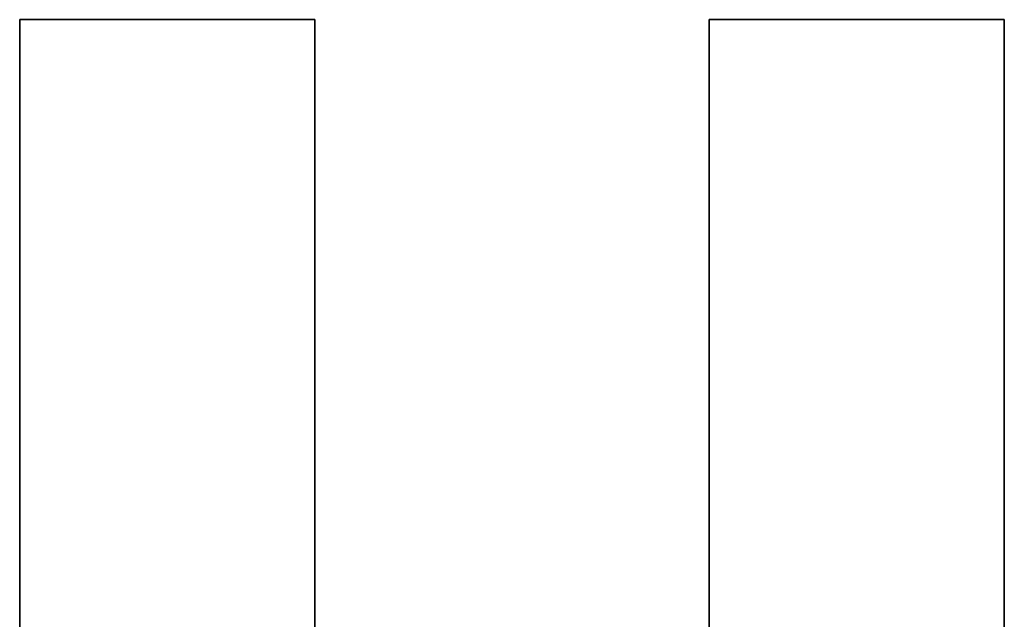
# Model space of a CAD drawing. Extents: x -4.2 to 4.1, y -6.8 to 5.8.
# Tile 184 of 214: x 0.3457 to 0.4504, y -4.0634 to -3.9996. Entities that reach past the tile are written whole.
import ezdxf

# ---------------------------------------------------------------- set-up
doc = ezdxf.new("R2010")
doc.units = 0
doc.layers.get('0').update_dxf_attribs({"linetype": 'CONTINUOUS'})

# ---------------------------------------------------------------- blocks, each defined once
blk = doc.blocks.new('*U1')
for p, q in [((0.34567, -4.07944, 4.435), (0.34567, -3.99962, 4.435)), ((0.34567, -3.99962, 4.435), (0.37707, -3.99962, 4.435)), ((0.34567, -3.99962, 4.4349), (0.34567, -4.07944, 4.4349)), ((0.37707, -3.99962, 4.4349), (0.34567, -3.99962, 4.4349)), ((0.37707, -3.99962, 4.435), (0.37707, -4.07762, 4.435)), ((0.37707, -4.07762, 4.4349), (0.37707, -3.99962, 4.4349)), ((0.41901, -3.99962, 4.435), (0.45041, -3.99962, 4.435)), ((0.41901, -4.07762, 4.435), (0.41901, -3.99962, 4.435)), ((0.45041, -3.99962, 4.4349), (0.41901, -3.99962, 4.4349)), ((0.41901, -3.99962, 4.4349), (0.41901, -4.07762, 4.4349)), ((0.45041, -3.99962, 4.435), (0.45041, -4.07934, 4.435)), ((0.45041, -4.07934, 4.4349), (0.45041, -3.99962, 4.4349))]:
    blk.add_line(p, q)
at = {"extrusion": (0, -1, 0)}
for p, q in [((0.34567, -3.99962, 4.435), (0.37707, -3.99962, 4.435)), ((0.34567, -3.99962, 4.435), (0.34567, -3.99962, 4.4349)), ((0.37707, -3.99962, 4.4349), (0.34567, -3.99962, 4.4349)), ((0.37707, -3.99962, 4.435), (0.37707, -3.99962, 4.4349)), ((0.41901, -3.99962, 4.435), (0.45041, -3.99962, 4.435)), ((0.41901, -3.99962, 4.435), (0.41901, -3.99962, 4.4349)), ((0.45041, -3.99962, 4.4349), (0.41901, -3.99962, 4.4349)), ((0.45041, -3.99962, 4.435), (0.45041, -3.99962, 4.4349))]:
    blk.add_line(p, q, dxfattribs=at)
at = {"extrusion": (1, 0, 0)}
for p, q in [((0.34567, -4.07944, 4.435), (0.34567, -3.99962, 4.435)), ((0.34567, -3.99962, 4.435), (0.34567, -3.99962, 4.4349)), ((0.34567, -3.99962, 4.4349), (0.34567, -4.07944, 4.4349)), ((0.41901, -4.07762, 4.435), (0.41901, -3.99962, 4.435)), ((0.41901, -3.99962, 4.435), (0.41901, -3.99962, 4.4349)), ((0.41901, -3.99962, 4.4349), (0.41901, -4.07762, 4.4349))]:
    blk.add_line(p, q, dxfattribs=at)
at = {"extrusion": (-1, 0, 0)}
for p, q in [((0.37707, -3.99962, 4.435), (0.37707, -4.07762, 4.435)), ((0.37707, -3.99962, 4.435), (0.37707, -3.99962, 4.4349)), ((0.37707, -4.07762, 4.4349), (0.37707, -3.99962, 4.4349)), ((0.45041, -3.99962, 4.435), (0.45041, -4.07934, 4.435)), ((0.45041, -3.99962, 4.435), (0.45041, -3.99962, 4.4349)), ((0.45041, -4.07934, 4.4349), (0.45041, -3.99962, 4.4349))]:
    blk.add_line(p, q, dxfattribs=at)

msp = doc.modelspace()

# ---------------------------------------------------------------- block references
msp.add_blockref('*U1', (0, 0))

doc.saveas('drawing.dxf')
